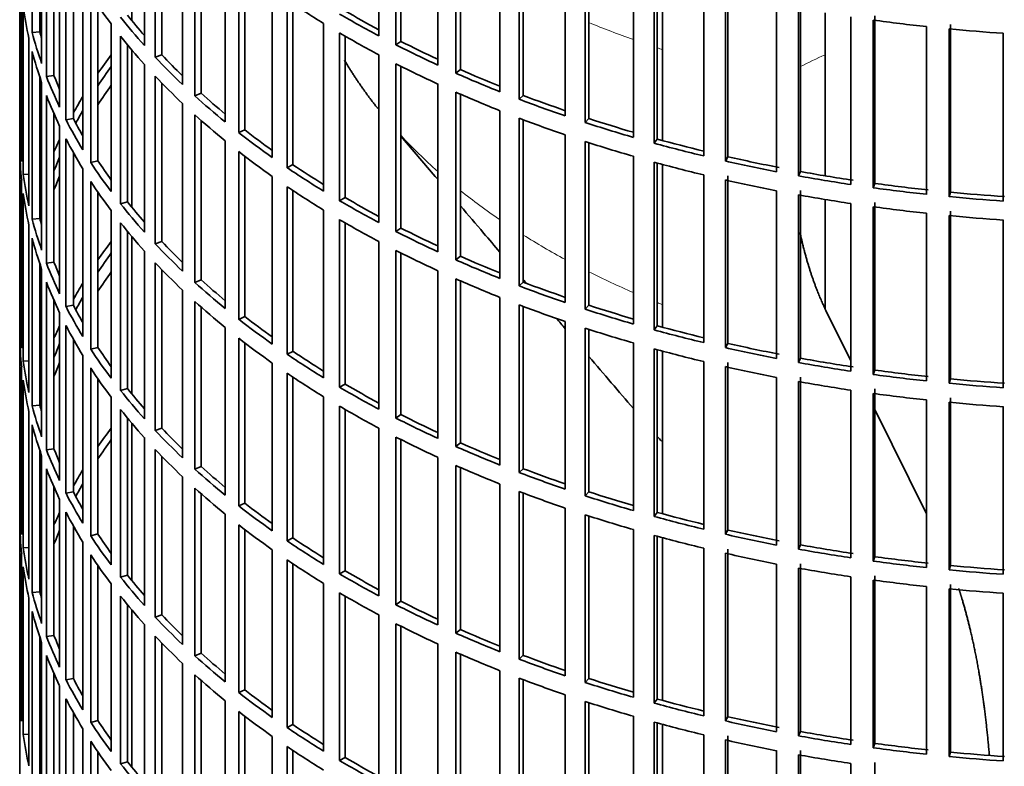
# Model space of a CAD drawing. Header units: millimetres. Extents: x 427 to 1319, y -2013 to 1724.
# Tile 3 of 30: x 1026 to 1153, y -1857 to -1760. Entities that reach past the tile are written whole.
import ezdxf

# ---------------------------------------------------------------- set-up
doc = ezdxf.new("R2010")
doc.units = ezdxf.units.MM
for name, color, linetype in [('VSI184-254_GIUNT', 7, 'Continuous'), ('VSI344-454_FILTR', 7, 'Continuous'), ('VSI344-454_SUPPO', 7, 'Continuous')]:
    doc.layers.add(name, color=color, linetype=linetype)

# ---------------------------------------------------------------- blocks, each defined once
blk = doc.blocks.new('SE4')
at = {"layer": 'VSI184-254_GIUNT', "color": 7, "linetype": 'Continuous', "lineweight": 35}
for p, q in [((1130.15, -1759.33), (1130.15, -1780.37)), ((1130.15, -1783.42), (1130.15, -1797.43))]:
    blk.add_line(p, q, dxfattribs=at)
at = {"layer": 'VSI344-454_FILTR', "color": 7, "linetype": 'Continuous', "lineweight": 35}
for p, q in [((1026.15, -1618.65), (1026.15, -1858.7)), ((1027.76, -1761.88), (1027.76, -1740.24)), ((1072.52, -1762.31), (1072.52, -1740.67)), ((1042.25, -1763.54), (1042.25, -1741.9)), ((1074.74, -1763.46), (1074.74, -1741.83)), ((1075.38, -1763.02), (1075.38, -1742.15)), ((1028.74, -1761.78), (1028.74, -1743.55)), ((1028.98, -1765.88), (1028.98, -1744.24)), ((1043.65, -1765.06), (1043.65, -1743.42)), ((1044.52, -1764.77), (1044.52, -1744.33)), ((1080.13, -1766.07), (1080.13, -1744.44)), ((1082.48, -1767.13), (1082.48, -1745.5)), ((1083.07, -1766.67), (1083.07, -1745.75)), ((1029.6, -1767.56), (1029.6, -1745.92)), ((1047.17, -1768.58), (1047.17, -1746.94)), ((1030.57, -1767.42), (1030.57, -1748.27)), ((1048.75, -1770.04), (1048.75, -1748.4)), ((1088.17, -1769.52), (1088.17, -1747.88)), ((1049.58, -1769.72), (1049.58, -1749.14)), ((1090.64, -1770.48), (1090.64, -1748.85)), ((1091.17, -1769.99), (1091.17, -1749.05)), ((1031.3, -1771.5), (1031.3, -1749.86)), ((1032.12, -1773.16), (1032.12, -1751.52)), ((1052.68, -1773.41), (1052.68, -1751.77)), ((1096.61, -1772.64), (1096.61, -1751)), ((1099.19, -1773.5), (1099.19, -1751.86)), ((1099.66, -1772.99), (1099.66, -1752.01)), ((1026.15, -1774.44), (1026.15, -1752.8)), ((1033.08, -1772.98), (1033.08, -1753.29)), ((1054.44, -1774.8), (1054.44, -1753.16)), ((1055.22, -1774.44), (1055.22, -1753.77)), ((1105.4, -1775.4), (1105.4, -1753.77)), ((1108.08, -1776.16), (1108.08, -1754.52)), ((1108.49, -1775.63), (1108.49, -1754.63)), ((1034.3, -1777.02), (1034.3, -1755.38)), ((1026.4, -1778.5), (1026.4, -1756.86)), ((1035.32, -1778.64), (1035.32, -1757)), ((1058.77, -1778), (1058.77, -1756.36)), ((1114.51, -1777.81), (1114.51, -1756.17)), ((1117.28, -1778.46), (1117.28, -1756.82)), ((1117.62, -1777.91), (1117.62, -1756.28)), ((1026.61, -1780.22), (1026.61, -1758.58)), ((1036.25, -1778.42), (1036.25, -1758.39)), ((1060.68, -1779.32), (1060.68, -1757.68)), ((1061.43, -1778.93), (1061.43, -1758.18)), ((1123.89, -1779.84), (1123.89, -1758.21)), ((1127, -1779.82), (1127, -1758.18)), ((1126.72, -1780.38), (1126.72, -1758.74)), ((1136.59, -1781.35), (1136.59, -1759.71)), ((1037.95, -1782.4), (1037.95, -1760.77)), ((1065.39, -1782.34), (1065.39, -1760.7)), ((1133.49, -1781.5), (1133.49, -1759.86)), ((1136.38, -1781.91), (1136.38, -1760.28)), ((1143.26, -1782.76), (1143.26, -1761.12)), ((1146.34, -1782.48), (1146.34, -1760.85)), ((1028.74, -1761.78), (1027.76, -1761.88)), ((1039.17, -1783.98), (1039.17, -1762.34)), ((1067.46, -1783.58), (1067.46, -1761.94)), ((1068.16, -1783.16), (1068.16, -1762.34)), ((1146.2, -1783.06), (1146.2, -1761.42)), ((1153.16, -1783.62), (1153.16, -1761.98)), ((1027.34, -1784.26), (1027.34, -1762.62)), ((1040.07, -1783.72), (1040.07, -1763.45)), ((1075.38, -1763.02), (1074.74, -1763.46)), ((1027.76, -1785.96), (1027.76, -1764.33)), ((1044.52, -1764.77), (1043.65, -1765.06)), ((1072.52, -1786.4), (1072.52, -1764.76)), ((1042.25, -1787.63), (1042.25, -1765.99)), ((1074.74, -1787.55), (1074.74, -1765.91)), ((1030.57, -1767.42), (1029.6, -1767.56)), ((1075.38, -1787.11), (1075.38, -1766.24)), ((1083.07, -1766.67), (1082.48, -1767.13)), ((1028.74, -1785.86), (1028.74, -1767.63)), ((1028.98, -1789.96), (1028.98, -1768.33)), ((1043.65, -1789.15), (1043.65, -1767.51)), ((1044.52, -1788.86), (1044.52, -1768.41)), ((1080.13, -1790.16), (1080.13, -1768.52)), ((1029.6, -1791.65), (1029.6, -1770.01)), ((1049.58, -1769.72), (1048.75, -1770.04)), ((1082.48, -1791.22), (1082.48, -1769.58)), ((1083.07, -1790.75), (1083.07, -1769.84)), ((1091.17, -1769.99), (1090.64, -1770.48)), ((1047.17, -1792.66), (1047.17, -1771.03)), ((1030.57, -1791.51), (1030.57, -1772.36)), ((1048.75, -1794.12), (1048.75, -1772.49)), ((1088.17, -1793.61), (1088.17, -1771.97)), ((1033.08, -1772.98), (1032.12, -1773.16)), ((1049.58, -1793.8), (1049.58, -1773.23)), ((1090.64, -1794.57), (1090.64, -1772.93)), ((1091.17, -1794.08), (1091.17, -1773.13)), ((1099.66, -1772.99), (1099.19, -1773.5)), ((1026.4, -1774.44), (1026.15, -1774.44)), ((1031.3, -1795.59), (1031.3, -1773.95)), ((1055.22, -1774.44), (1054.44, -1774.8)), ((1096.61, -1796.72), (1096.61, -1775.09)), ((1032.12, -1797.24), (1032.12, -1775.61)), ((1052.68, -1797.49), (1052.68, -1775.85)), ((1099.19, -1797.58), (1099.19, -1775.95)), ((1099.66, -1797.07), (1099.66, -1776.1)), ((1108.49, -1775.63), (1108.08, -1776.16)), ((1026.15, -1798.53), (1026.15, -1776.89)), ((1033.08, -1797.06), (1033.08, -1777.38)), ((1054.44, -1798.89), (1054.44, -1777.25)), ((1036.25, -1778.42), (1035.32, -1778.64)), ((1055.22, -1798.53), (1055.22, -1777.85)), ((1105.4, -1799.49), (1105.4, -1777.85)), ((1108.08, -1800.24), (1108.08, -1778.61)), ((1108.49, -1799.72), (1108.49, -1778.72)), ((1117.62, -1777.91), (1117.28, -1778.46)), ((1027.34, -1780.17), (1026.61, -1780.22)), ((1034.3, -1801.11), (1034.3, -1779.47)), ((1061.43, -1778.93), (1060.68, -1779.32)), ((1127, -1779.82), (1126.72, -1780.38)), ((1026.4, -1802.59), (1026.4, -1780.95)), ((1035.32, -1802.72), (1035.32, -1781.09)), ((1058.77, -1802.09), (1058.77, -1780.45)), ((1114.51, -1801.9), (1114.51, -1780.26)), ((1117.28, -1802.54), (1117.28, -1780.9)), ((1117.62, -1802), (1117.62, -1780.36)), ((1136.59, -1781.35), (1136.38, -1781.91)), ((1026.61, -1804.3), (1026.61, -1782.67)), ((1036.25, -1802.51), (1036.25, -1782.47)), ((1060.68, -1803.4), (1060.68, -1781.77)), ((1061.43, -1803.02), (1061.43, -1782.26)), ((1123.89, -1803.93), (1123.89, -1782.29)), ((1127, -1803.91), (1127, -1782.27)), ((1146.34, -1782.48), (1146.2, -1783.06)), ((1040.07, -1783.72), (1039.17, -1783.98)), ((1068.16, -1783.16), (1067.46, -1783.58)), ((1126.72, -1804.46), (1126.72, -1782.83)), ((1133.49, -1805.58), (1133.49, -1783.95)), ((1136.59, -1805.43), (1136.59, -1783.8)), ((1037.95, -1806.49), (1037.95, -1784.85)), ((1065.39, -1806.42), (1065.39, -1784.79)), ((1136.38, -1806), (1136.38, -1784.36)), ((1143.26, -1806.84), (1143.26, -1785.21)), ((1146.34, -1806.57), (1146.34, -1784.93)), ((1028.74, -1785.86), (1027.76, -1785.96)), ((1039.17, -1808.06), (1039.17, -1786.43)), ((1067.46, -1807.66), (1067.46, -1786.02)), ((1068.16, -1807.25), (1068.16, -1786.43)), ((1146.2, -1807.14), (1146.2, -1785.51)), ((1153.16, -1807.71), (1153.16, -1786.07)), ((1027.34, -1808.34), (1027.34, -1786.71)), ((1040.07, -1807.81), (1040.07, -1787.54)), ((1075.38, -1787.11), (1074.74, -1787.55)), ((1027.76, -1810.05), (1027.76, -1788.41)), ((1044.52, -1788.86), (1043.65, -1789.15)), ((1072.52, -1810.48), (1072.52, -1788.85)), ((1042.25, -1811.71), (1042.25, -1790.08)), ((1074.74, -1811.64), (1074.74, -1790)), ((1075.38, -1811.19), (1075.38, -1790.32)), ((1030.57, -1791.51), (1029.6, -1791.65)), ((1043.65, -1813.23), (1043.65, -1791.6)), ((1083.07, -1790.75), (1082.48, -1791.22)), ((1028.74, -1809.95), (1028.74, -1791.72)), ((1028.98, -1814.05), (1028.98, -1792.41)), ((1044.52, -1812.94), (1044.52, -1792.5)), ((1080.13, -1814.25), (1080.13, -1792.61)), ((1029.6, -1815.73), (1029.6, -1794.1)), ((1049.58, -1793.8), (1048.75, -1794.12)), ((1082.48, -1815.31), (1082.48, -1793.67)), ((1083.07, -1814.84), (1083.07, -1793.93)), ((1091.17, -1794.08), (1090.64, -1794.57)), ((1047.17, -1816.75), (1047.17, -1795.11)), ((1030.57, -1815.59), (1030.57, -1796.44)), ((1048.75, -1818.21), (1048.75, -1796.57)), ((1088.17, -1817.69), (1088.17, -1796.06)), ((1033.08, -1797.06), (1032.12, -1797.24)), ((1049.58, -1817.89), (1049.58, -1797.31)), ((1090.64, -1818.66), (1090.64, -1797.02)), ((1091.17, -1818.17), (1091.17, -1797.22)), ((1099.66, -1797.07), (1099.19, -1797.58)), ((1026.4, -1798.52), (1026.15, -1798.53)), ((1031.3, -1819.67), (1031.3, -1798.04)), ((1055.22, -1798.53), (1054.44, -1798.89)), ((1096.61, -1820.81), (1096.61, -1799.17)), ((1032.12, -1821.33), (1032.12, -1799.69)), ((1052.68, -1821.58), (1052.68, -1799.94)), ((1099.19, -1821.67), (1099.19, -1800.03)), ((1099.66, -1821.16), (1099.66, -1800.18)), ((1108.49, -1799.72), (1108.08, -1800.24)), ((1026.15, -1822.61), (1026.15, -1800.98)), ((1033.08, -1821.15), (1033.08, -1801.46)), ((1054.44, -1822.97), (1054.44, -1801.33)), ((1036.25, -1802.51), (1035.32, -1802.72)), ((1055.22, -1822.62), (1055.22, -1801.94)), ((1061.43, -1803.02), (1060.68, -1803.4)), ((1105.4, -1823.58), (1105.4, -1801.94)), ((1108.08, -1824.33), (1108.08, -1802.69)), ((1108.49, -1823.8), (1108.49, -1802.81)), ((1117.62, -1802), (1117.28, -1802.54)), ((1027.34, -1804.26), (1026.61, -1804.3)), ((1034.3, -1825.19), (1034.3, -1803.56)), ((1114.51, -1825.98), (1114.51, -1804.35)), ((1127, -1803.91), (1126.72, -1804.46)), ((1026.4, -1826.67), (1026.4, -1805.04)), ((1035.32, -1826.81), (1035.32, -1805.17)), ((1058.77, -1826.17), (1058.77, -1804.54)), ((1117.28, -1826.63), (1117.28, -1804.99)), ((1117.62, -1826.09), (1117.62, -1804.45)), ((1136.59, -1805.43), (1136.38, -1806)), ((1026.61, -1828.39), (1026.61, -1806.75)), ((1036.25, -1826.59), (1036.25, -1806.56)), ((1060.68, -1827.49), (1060.68, -1805.85)), ((1061.43, -1827.1), (1061.43, -1806.35)), ((1123.89, -1828.02), (1123.89, -1806.38)), ((1127, -1827.99), (1127, -1806.36)), ((1146.34, -1806.57), (1146.2, -1807.14)), ((1040.07, -1807.81), (1039.17, -1808.06)), ((1068.16, -1807.25), (1067.46, -1807.66)), ((1126.72, -1828.55), (1126.72, -1806.91)), ((1133.49, -1829.67), (1133.49, -1808.03)), ((1136.59, -1829.52), (1136.59, -1807.88)), ((1037.95, -1830.58), (1037.95, -1808.94)), ((1065.39, -1830.51), (1065.39, -1808.87)), ((1136.38, -1830.09), (1136.38, -1808.45)), ((1143.26, -1830.93), (1143.26, -1809.29)), ((1146.34, -1830.66), (1146.34, -1809.02)), ((1028.74, -1809.95), (1027.76, -1810.05)), ((1039.17, -1832.15), (1039.17, -1810.51)), ((1067.46, -1831.75), (1067.46, -1810.11)), ((1068.16, -1831.33), (1068.16, -1810.52)), ((1146.2, -1831.23), (1146.2, -1809.59)), ((1153.16, -1831.79), (1153.16, -1810.16)), ((1027.34, -1832.43), (1027.34, -1810.79)), ((1040.07, -1831.9), (1040.07, -1811.62)), ((1075.38, -1811.19), (1074.74, -1811.64)), ((1027.76, -1834.14), (1027.76, -1812.5)), ((1044.52, -1812.94), (1043.65, -1813.23)), ((1072.52, -1834.57), (1072.52, -1812.93)), ((1042.25, -1835.8), (1042.25, -1814.16)), ((1074.74, -1835.72), (1074.74, -1814.08)), ((1075.38, -1835.28), (1075.38, -1814.41)), ((1030.57, -1815.59), (1029.6, -1815.73)), ((1043.65, -1837.32), (1043.65, -1815.68)), ((1083.07, -1814.84), (1082.48, -1815.31)), ((1028.74, -1834.04), (1028.74, -1815.81)), ((1028.98, -1838.14), (1028.98, -1816.5)), ((1044.52, -1837.03), (1044.52, -1816.59)), ((1080.13, -1838.33), (1080.13, -1816.7)), ((1029.6, -1839.82), (1029.6, -1818.18)), ((1049.58, -1817.89), (1048.75, -1818.21)), ((1082.48, -1839.39), (1082.48, -1817.76)), ((1083.07, -1838.93), (1083.07, -1818.01)), ((1091.17, -1818.17), (1090.64, -1818.66)), ((1047.17, -1840.84), (1047.17, -1819.2)), ((1030.57, -1839.68), (1030.57, -1820.53)), ((1048.75, -1842.3), (1048.75, -1820.66)), ((1088.17, -1841.78), (1088.17, -1820.14)), ((1031.3, -1843.76), (1031.3, -1822.12)), ((1033.08, -1821.15), (1032.12, -1821.33)), ((1049.58, -1841.98), (1049.58, -1821.4)), ((1090.64, -1842.74), (1090.64, -1821.11)), ((1091.17, -1842.25), (1091.17, -1821.31)), ((1099.66, -1821.16), (1099.19, -1821.67)), ((1026.4, -1822.61), (1026.15, -1822.61)), ((1055.22, -1822.62), (1054.44, -1822.97)), ((1096.61, -1844.9), (1096.61, -1823.26)), ((1032.12, -1845.42), (1032.12, -1823.78)), ((1052.68, -1845.67), (1052.68, -1824.03)), ((1099.19, -1845.76), (1099.19, -1824.12)), ((1099.66, -1845.25), (1099.66, -1824.27)), ((1108.49, -1823.8), (1108.08, -1824.33)), ((1026.15, -1846.7), (1026.15, -1825.06)), ((1033.08, -1845.24), (1033.08, -1825.55)), ((1054.44, -1847.06), (1054.44, -1825.42)), ((1036.25, -1826.59), (1035.32, -1826.81)), ((1055.22, -1846.7), (1055.22, -1826.03)), ((1061.43, -1827.1), (1060.68, -1827.49)), ((1105.4, -1847.66), (1105.4, -1826.03)), ((1108.08, -1848.42), (1108.08, -1826.78)), ((1108.49, -1847.89), (1108.49, -1826.89)), ((1117.62, -1826.09), (1117.28, -1826.63)), ((1027.34, -1828.35), (1026.61, -1828.39)), ((1034.3, -1849.28), (1034.3, -1827.64)), ((1114.51, -1850.07), (1114.51, -1828.43)), ((1127, -1827.99), (1126.72, -1828.55)), ((1026.4, -1850.76), (1026.4, -1829.12)), ((1035.32, -1850.9), (1035.32, -1829.26)), ((1058.77, -1850.26), (1058.77, -1828.62)), ((1117.28, -1850.72), (1117.28, -1829.08)), ((1117.62, -1850.17), (1117.62, -1828.54)), ((1136.59, -1829.52), (1136.38, -1830.09)), ((1026.61, -1852.48), (1026.61, -1830.84)), ((1036.25, -1850.68), (1036.25, -1830.65)), ((1060.68, -1851.58), (1060.68, -1829.94)), ((1061.43, -1851.19), (1061.43, -1830.44)), ((1123.89, -1852.1), (1123.89, -1830.47)), ((1126.72, -1852.64), (1126.72, -1831)), ((1127, -1852.08), (1127, -1830.44)), ((1146.34, -1830.66), (1146.2, -1831.23)), ((1040.07, -1831.9), (1039.17, -1832.15)), ((1068.16, -1831.33), (1067.46, -1831.75)), ((1133.49, -1853.76), (1133.49, -1832.12)), ((1136.59, -1853.61), (1136.59, -1831.97)), ((1037.95, -1854.66), (1037.95, -1833.03)), ((1065.39, -1854.6), (1065.39, -1832.96)), ((1136.38, -1854.17), (1136.38, -1832.54)), ((1143.26, -1855.02), (1143.26, -1833.38)), ((1146.34, -1854.74), (1146.34, -1833.11)), ((1028.74, -1834.04), (1027.76, -1834.14)), ((1039.17, -1856.24), (1039.17, -1834.6)), ((1067.46, -1855.84), (1067.46, -1834.2)), ((1068.16, -1855.42), (1068.16, -1834.6)), ((1146.2, -1855.32), (1146.2, -1833.68)), ((1153.16, -1855.88), (1153.16, -1834.24)), ((1027.34, -1856.52), (1027.34, -1834.88)), ((1040.07, -1855.98), (1040.07, -1835.71)), ((1075.38, -1835.28), (1074.74, -1835.72)), ((1027.76, -1858.22), (1027.76, -1836.59)), ((1044.52, -1837.03), (1043.65, -1837.32)), ((1072.52, -1858.66), (1072.52, -1837.02)), ((1042.25, -1859.89), (1042.25, -1838.25)), ((1074.74, -1859.81), (1074.74, -1838.17)), ((1075.38, -1859.37), (1075.38, -1838.5)), ((1028.74, -1858.12), (1028.74, -1839.89)), ((1030.57, -1839.68), (1029.6, -1839.82)), ((1043.65, -1861.41), (1043.65, -1839.77)), ((1083.07, -1838.93), (1082.48, -1839.39)), ((1028.98, -1862.22), (1028.98, -1840.59)), ((1044.52, -1861.12), (1044.52, -1840.67)), ((1080.13, -1862.42), (1080.13, -1840.78)), ((1029.6, -1863.91), (1029.6, -1842.27)), ((1049.58, -1841.98), (1048.75, -1842.3)), ((1082.48, -1863.48), (1082.48, -1841.84)), ((1083.07, -1863.01), (1083.07, -1842.1)), ((1091.17, -1842.25), (1090.64, -1842.74)), ((1047.17, -1864.92), (1047.17, -1843.29)), ((1030.57, -1863.77), (1030.57, -1844.62)), ((1048.75, -1866.38), (1048.75, -1844.75)), ((1088.17, -1865.87), (1088.17, -1844.23)), ((1031.3, -1867.85), (1031.3, -1846.21)), ((1033.08, -1845.24), (1032.12, -1845.42)), ((1049.58, -1866.06), (1049.58, -1845.49)), ((1090.64, -1866.83), (1090.64, -1845.19)), ((1091.17, -1866.34), (1091.17, -1845.39)), ((1099.66, -1845.25), (1099.19, -1845.76)), ((1026.4, -1846.7), (1026.15, -1846.7)), ((1055.22, -1846.7), (1054.44, -1847.06)), ((1096.61, -1868.98), (1096.61, -1847.35)), ((1032.12, -1869.5), (1032.12, -1847.87)), ((1052.68, -1869.75), (1052.68, -1848.11)), ((1099.19, -1869.84), (1099.19, -1848.21)), ((1099.66, -1869.33), (1099.66, -1848.36)), ((1108.49, -1847.89), (1108.08, -1848.42)), ((1033.08, -1869.32), (1033.08, -1849.64)), ((1054.44, -1871.15), (1054.44, -1849.51)), ((1055.22, -1870.79), (1055.22, -1850.11)), ((1105.4, -1871.75), (1105.4, -1850.11)), ((1036.25, -1850.68), (1035.32, -1850.9)), ((1061.43, -1851.19), (1060.68, -1851.58)), ((1108.08, -1872.5), (1108.08, -1850.87)), ((1108.49, -1871.98), (1108.49, -1850.98)), ((1117.62, -1850.17), (1117.28, -1850.72)), ((1027.34, -1852.43), (1026.61, -1852.48)), ((1034.3, -1873.37), (1034.3, -1851.73)), ((1114.51, -1874.16), (1114.51, -1852.52)), ((1117.62, -1874.26), (1117.62, -1852.62)), ((1127, -1852.08), (1126.72, -1852.64)), ((1035.32, -1874.98), (1035.32, -1853.35)), ((1058.77, -1874.35), (1058.77, -1852.71)), ((1117.28, -1874.8), (1117.28, -1853.16)), ((1136.59, -1853.61), (1136.38, -1854.17)), ((1036.25, -1874.77), (1036.25, -1854.73)), ((1060.68, -1875.66), (1060.68, -1854.03)), ((1061.43, -1875.28), (1061.43, -1854.52)), ((1123.89, -1876.19), (1123.89, -1854.55)), ((1126.72, -1876.72), (1126.72, -1855.09)), ((1127, -1876.17), (1127, -1854.53)), ((1146.34, -1854.74), (1146.2, -1855.32)), ((1040.07, -1855.98), (1039.17, -1856.24)), ((1068.16, -1855.42), (1067.46, -1855.84)), ((1133.49, -1877.84), (1133.49, -1856.21)), ((1136.59, -1877.69), (1136.59, -1856.06))]:
    blk.add_line(p, q, dxfattribs=at)
for centre, major_axis, start_param, end_param in [((1169.65, -1727.86), (-143.5, 0), 0.359458, 0.408487), ((1169.65, -1751.94), (-143.5, 0), 0.080205, 0.129234), ((1169.65, -1703.77), (-143.5, 0), 0.708524, 0.757553), ((1169.65, -1725.41), (-142.5, 0), 0.429099, 0.464583), ((1169.65, -1701.32), (-143.5, 0), 0.778337, 0.827366), ((1169.65, -1701.32), (-142.5, 0), 0.778165, 0.820895), ((1169.65, -1773.58), (-142.5, 0), -0.160582, -0.149846), ((1169.65, -1725.41), (-143.5, 0), 0.429271, 0.4783), ((1169.65, -1679.68), (-143.5, 0), 1.336842, 1.385871), ((1169.65, -1749.49), (-143.5, 0), 0.150018, 0.199048), ((1169.65, -1749.49), (-142.5, 0), 0.149846, 0.160582), ((1169.65, -1727.86), (-143.5, 0), 0.429271, 0.4783), ((1169.65, -1703.77), (-143.5, 0), 0.778337, 0.827366), ((1169.65, -1679.68), (-143.5, 0), 1.406655, 1.455685), ((1169.65, -1701.32), (-143.5, 0), 0.84815, 0.897179), ((1169.65, -1701.32), (-142.5, 0), 0.847978, 0.891566), ((1169.65, -1751.94), (-143.5, 0), 0.150018, 0.199048), ((1169.65, -1797.67), (-143.5, 0), -0.408487, -0.377404), ((1169.65, -1725.41), (-142.5, 0), 0.498912, 0.536508), ((1169.65, -1725.41), (-143.5, 0), 0.499084, 0.548113), ((1169.65, -1703.77), (-143.5, 0), 0.84815, 0.897179), ((1169.65, -1749.49), (-142.5, 0), 0.219659, 0.242088), ((1169.65, -1797.67), (-142.5, 0), -0.391958, -0.359286), ((1169.65, -1701.32), (-143.5, 0), 0.917963, 0.966992), ((1169.65, -1701.32), (-142.5, 0), 0.917791, 0.962144), ((1169.65, -1749.49), (-143.5, 0), 0.219831, 0.268861), ((1169.65, -1800.12), (-142.5, 0), -0.391958, -0.359286), ((1169.65, -1727.86), (-143.5, 0), 0.499084, 0.548113), ((1169.65, -1751.94), (-143.5, 0), 0.219831, 0.268861), ((1169.65, -1725.41), (-142.5, 0), 0.568725, 0.607984), ((1169.65, -1703.77), (-143.5, 0), 0.917963, 0.966992), ((1169.65, -1701.32), (-142.5, 0), 0.987604, 1.032651), ((1169.65, -1797.67), (-143.5, 0), -0.338674, -0.312019), ((1169.65, -1725.41), (-143.5, 0), 0.568897, 0.617927), ((1169.65, -1701.32), (-143.5, 0), 0.987776, 1.036806), ((1169.65, -1797.67), (-142.5, 0), -0.318152, -0.297119), ((1169.65, -1727.86), (-143.5, 0), 0.568897, 0.617927), ((1169.65, -1749.49), (-143.5, 0), 0.289645, 0.338674), ((1169.65, -1749.49), (-142.5, 0), 0.289473, 0.318152), ((1169.65, -1703.77), (-143.5, 0), 0.987776, 1.036806), ((1169.65, -1701.32), (-143.5, 0), 1.057589, 1.106619), ((1169.65, -1701.32), (-142.5, 0), 1.057417, 1.103102), ((1169.65, -1773.58), (-143.5, 0), 0.010392, 0.059421), ((1169.65, -1725.41), (-143.5, 0), 0.63871, 0.68774), ((1169.65, -1725.41), (-142.5, 0), 0.638538, 0.679153), ((1169.65, -1797.67), (-143.5, 0), -0.268861, -0.248955), ((1169.65, -1751.94), (-143.5, 0), 0.289645, 0.338674), ((1169.65, -1703.77), (-143.5, 0), 1.057589, 1.106619), ((1169.65, -1701.32), (-143.5, 0), 1.127403, 1.176432), ((1169.65, -1701.32), (-142.5, 0), 1.127231, 1.17351), ((1169.65, -1776.03), (-143.5, 0), 0.010392, 0.059421), ((1169.65, -1727.86), (-143.5, 0), 0.63871, 0.68774), ((1169.65, -1797.67), (-142.5, 0), -0.242088, -0.219659), ((1169.65, -1749.49), (-143.5, 0), 0.359458, 0.408487), ((1169.65, -1749.49), (-142.5, 0), 0.359286, 0.391958), ((1169.65, -1703.77), (-143.5, 0), 1.127403, 1.176432), ((1169.65, -1701.32), (-143.5, 0), 1.197216, 1.246245), ((1169.65, -1701.32), (-142.5, 0), 1.197044, 1.246417), ((1169.65, -1725.41), (-143.5, 0), 0.708524, 0.757553), ((1169.65, -1725.41), (-142.5, 0), 0.708352, 0.750104), ((1169.65, -1701.32), (-142.5, 0), 1.266857, 1.31623), ((1169.65, -1773.58), (-143.5, 0), 0.080205, 0.129234), ((1169.65, -1797.67), (-143.5, 0), -0.199048, -0.190533), ((1169.65, -1800.12), (-142.5, 0), -0.242088, -0.219659), ((1169.65, -1751.94), (-143.5, 0), 0.359458, 0.408487), ((1169.65, -1703.77), (-143.5, 0), 1.197216, 1.246245), ((1169.65, -1701.32), (-143.5, 0), 1.267029, 1.316058), ((1169.65, -1701.32), (-142.5, 0), 1.33667, 1.386044), ((1169.65, -1776.03), (-143.5, 0), 0.080205, 0.129234), ((1169.65, -1727.86), (-143.5, 0), 0.708524, 0.757553), ((1169.65, -1701.32), (-143.5, 0), 1.336842, 1.385871), ((1169.65, -1701.32), (-142.5, 0), 1.406483, 1.455857), ((1169.65, -1749.49), (-143.5, 0), 0.429271, 0.4783), ((1169.65, -1749.49), (-142.5, 0), 0.429099, 0.464583), ((1169.65, -1725.41), (-143.5, 0), 0.778337, 0.827366), ((1169.65, -1725.41), (-142.5, 0), 0.778165, 0.820895), ((1169.65, -1703.77), (-143.5, 0), 1.267029, 1.316058), ((1169.65, -1701.32), (-143.5, 0), 1.406655, 1.455685), ((1169.65, -1797.67), (-142.5, 0), -0.160582, -0.149846), ((1169.65, -1703.77), (-143.5, 0), 1.336842, 1.385871), ((1169.65, -1773.58), (-143.5, 0), 0.150018, 0.199048), ((1169.65, -1773.58), (-142.5, 0), 0.149846, 0.160582), ((1169.65, -1751.94), (-143.5, 0), 0.429271, 0.4783), ((1169.65, -1727.86), (-143.5, 0), 0.778337, 0.827366), ((1169.65, -1703.77), (-143.5, 0), 1.406655, 1.455685), ((1169.65, -1725.41), (-143.5, 0), 0.84815, 0.897179), ((1169.65, -1725.41), (-142.5, 0), 0.847978, 0.891566), ((1169.65, -1776.03), (-143.5, 0), 0.150018, 0.199048), ((1169.65, -1821.75), (-143.5, 0), -0.408487, -0.377404), ((1169.65, -1749.49), (-142.5, 0), 0.498912, 0.536508), ((1169.65, -1821.75), (-142.5, 0), -0.391958, -0.359286), ((1169.65, -1749.49), (-143.5, 0), 0.499084, 0.548113), ((1169.65, -1727.86), (-143.5, 0), 0.84815, 0.897179), ((1169.65, -1773.58), (-142.5, 0), 0.219659, 0.242088), ((1169.65, -1751.94), (-143.5, 0), 0.499084, 0.548113), ((1169.65, -1725.41), (-143.5, 0), 0.917963, 0.966992), ((1169.65, -1725.41), (-142.5, 0), 0.917791, 0.962144), ((1169.65, -1773.58), (-143.5, 0), 0.219831, 0.268861), ((1169.65, -1824.2), (-142.5, 0), -0.391958, -0.359286), ((1169.65, -1776.03), (-143.5, 0), 0.219831, 0.268861), ((1169.65, -1749.49), (-143.5, 0), 0.568897, 0.617927), ((1169.65, -1749.49), (-142.5, 0), 0.568725, 0.607984), ((1169.65, -1727.86), (-143.5, 0), 0.917963, 0.966992), ((1169.65, -1725.41), (-142.5, 0), 0.987604, 1.032651), ((1169.65, -1821.75), (-143.5, 0), -0.338674, -0.312019), ((1169.65, -1725.41), (-143.5, 0), 0.987776, 1.036806), ((1169.65, -1821.75), (-142.5, 0), -0.318152, -0.297119), ((1169.65, -1751.94), (-143.5, 0), 0.568897, 0.617927), ((1169.65, -1773.58), (-143.5, 0), 0.289645, 0.338674), ((1169.65, -1773.58), (-142.5, 0), 0.289473, 0.318152), ((1169.65, -1727.86), (-143.5, 0), 0.987776, 1.036806), ((1169.65, -1725.41), (-143.5, 0), 1.057589, 1.106619), ((1169.65, -1725.41), (-142.5, 0), 1.057417, 1.103102), ((1169.65, -1797.67), (-143.5, 0), 0.010392, 0.059421), ((1169.65, -1749.49), (-143.5, 0), 0.63871, 0.68774), ((1169.65, -1749.49), (-142.5, 0), 0.638538, 0.679153), ((1169.65, -1821.75), (-143.5, 0), -0.268861, -0.248955), ((1169.65, -1776.03), (-143.5, 0), 0.289645, 0.338674), ((1169.65, -1727.86), (-143.5, 0), 1.057589, 1.106619), ((1169.65, -1725.41), (-143.5, 0), 1.127403, 1.176432), ((1169.65, -1725.41), (-142.5, 0), 1.127231, 1.17351), ((1169.65, -1800.12), (-143.5, 0), 0.010392, 0.059421), ((1169.65, -1751.94), (-143.5, 0), 0.63871, 0.68774), ((1169.65, -1821.75), (-142.5, 0), -0.242088, -0.219659), ((1169.65, -1773.58), (-143.5, 0), 0.359458, 0.408487), ((1169.65, -1773.58), (-142.5, 0), 0.359286, 0.391958), ((1169.65, -1749.49), (-142.5, 0), 0.708352, 0.750104), ((1169.65, -1727.86), (-143.5, 0), 1.127403, 1.176432), ((1169.65, -1725.41), (-143.5, 0), 1.197216, 1.246245), ((1169.65, -1725.41), (-142.5, 0), 1.197044, 1.246417), ((1169.65, -1797.67), (-143.5, 0), 0.080205, 0.129234), ((1169.65, -1749.49), (-143.5, 0), 0.708524, 0.757553), ((1169.65, -1725.41), (-142.5, 0), 1.266857, 1.31623), ((1169.65, -1821.75), (-143.5, 0), -0.199048, -0.190533), ((1169.65, -1824.2), (-142.5, 0), -0.242088, -0.219659), ((1169.65, -1776.03), (-143.5, 0), 0.359458, 0.408487), ((1169.65, -1727.86), (-143.5, 0), 1.197216, 1.246245), ((1169.65, -1725.41), (-143.5, 0), 1.267029, 1.316058), ((1169.65, -1725.41), (-142.5, 0), 1.33667, 1.386044), ((1169.65, -1800.12), (-143.5, 0), 0.080205, 0.129234), ((1169.65, -1751.94), (-143.5, 0), 0.708524, 0.757553), ((1169.65, -1725.41), (-143.5, 0), 1.336842, 1.385871), ((1169.65, -1725.41), (-142.5, 0), 1.406483, 1.455857), ((1169.65, -1773.58), (-143.5, 0), 0.429271, 0.4783), ((1169.65, -1773.58), (-142.5, 0), 0.429099, 0.464583), ((1169.65, -1749.49), (-143.5, 0), 0.778337, 0.827366), ((1169.65, -1749.49), (-142.5, 0), 0.778165, 0.820895), ((1169.65, -1727.86), (-143.5, 0), 1.267029, 1.316058), ((1169.65, -1725.41), (-143.5, 0), 1.406655, 1.455685), ((1169.65, -1821.75), (-142.5, 0), -0.160582, -0.149846), ((1169.65, -1727.86), (-143.5, 0), 1.336842, 1.385871), ((1169.65, -1797.67), (-143.5, 0), 0.150018, 0.199048), ((1169.65, -1797.67), (-142.5, 0), 0.149846, 0.160582), ((1169.65, -1776.03), (-143.5, 0), 0.429271, 0.4783), ((1169.65, -1751.94), (-143.5, 0), 0.778337, 0.827366), ((1169.65, -1727.86), (-143.5, 0), 1.406655, 1.455685), ((1169.65, -1749.49), (-143.5, 0), 0.84815, 0.897179), ((1169.65, -1749.49), (-142.5, 0), 0.847978, 0.891566), ((1169.65, -1800.12), (-143.5, 0), 0.150018, 0.199048), ((1169.65, -1845.84), (-143.5, 0), -0.408487, -0.377404), ((1169.65, -1773.58), (-143.5, 0), 0.499084, 0.548113), ((1169.65, -1773.58), (-142.5, 0), 0.498912, 0.536508), ((1169.65, -1845.84), (-142.5, 0), -0.391958, -0.359286), ((1169.65, -1751.94), (-143.5, 0), 0.84815, 0.897179), ((1169.65, -1797.67), (-143.5, 0), 0.219831, 0.268861), ((1169.65, -1797.67), (-142.5, 0), 0.219659, 0.242088), ((1169.65, -1776.03), (-143.5, 0), 0.499084, 0.548113), ((1169.65, -1749.49), (-143.5, 0), 0.917963, 0.966992), ((1169.65, -1749.49), (-142.5, 0), 0.917791, 0.962144), ((1169.65, -1800.12), (-143.5, 0), 0.219831, 0.268861), ((1169.65, -1845.84), (-143.5, 0), -0.338674, -0.312019), ((1169.65, -1773.58), (-143.5, 0), 0.568897, 0.617927), ((1169.65, -1773.58), (-142.5, 0), 0.568725, 0.607984), ((1169.65, -1751.94), (-143.5, 0), 0.917963, 0.966992), ((1169.65, -1749.49), (-142.5, 0), 0.987604, 1.032651), ((1169.65, -1749.49), (-143.5, 0), 0.987776, 1.036806), ((1169.65, -1845.84), (-142.5, 0), -0.318152, -0.297119), ((1169.65, -1776.03), (-143.5, 0), 0.568897, 0.617927), ((1169.65, -1797.67), (-143.5, 0), 0.289645, 0.338674), ((1169.65, -1797.67), (-142.5, 0), 0.289473, 0.318152), ((1169.65, -1751.94), (-143.5, 0), 0.987776, 1.036806), ((1169.65, -1749.49), (-143.5, 0), 1.057589, 1.106619), ((1169.65, -1749.49), (-142.5, 0), 1.057417, 1.103102), ((1169.65, -1821.75), (-143.5, 0), 0.010392, 0.059421), ((1169.65, -1773.58), (-143.5, 0), 0.63871, 0.68774), ((1169.65, -1773.58), (-142.5, 0), 0.638538, 0.679153), ((1169.65, -1845.84), (-143.5, 0), -0.268861, -0.248955), ((1169.65, -1800.12), (-143.5, 0), 0.289645, 0.338674), ((1169.65, -1751.94), (-143.5, 0), 1.057589, 1.106619), ((1169.65, -1749.49), (-143.5, 0), 1.127403, 1.176432), ((1169.65, -1749.49), (-142.5, 0), 1.127231, 1.17351), ((1169.65, -1824.2), (-143.5, 0), 0.010392, 0.059421), ((1169.65, -1776.03), (-143.5, 0), 0.63871, 0.68774), ((1169.65, -1845.84), (-142.5, 0), -0.242088, -0.219659), ((1169.65, -1797.67), (-143.5, 0), 0.359458, 0.408487), ((1169.65, -1797.67), (-142.5, 0), 0.359286, 0.391958), ((1169.65, -1773.58), (-142.5, 0), 0.708352, 0.750104), ((1169.65, -1751.94), (-143.5, 0), 1.127403, 1.176432), ((1169.65, -1749.49), (-143.5, 0), 1.197216, 1.246245), ((1169.65, -1749.49), (-142.5, 0), 1.197044, 1.246417), ((1169.65, -1821.75), (-143.5, 0), 0.080205, 0.129234), ((1169.65, -1773.58), (-143.5, 0), 0.708524, 0.757553), ((1169.65, -1749.49), (-142.5, 0), 1.266857, 1.31623), ((1169.65, -1845.84), (-143.5, 0), -0.199048, -0.190533), ((1169.65, -1800.12), (-143.5, 0), 0.359458, 0.408487), ((1169.65, -1751.94), (-143.5, 0), 1.197216, 1.246245), ((1169.65, -1749.49), (-143.5, 0), 1.267029, 1.316058), ((1169.65, -1749.49), (-142.5, 0), 1.33667, 1.386044), ((1169.65, -1824.2), (-143.5, 0), 0.080205, 0.129234), ((1169.65, -1776.03), (-143.5, 0), 0.708524, 0.757553), ((1169.65, -1751.94), (-143.5, 0), 1.267029, 1.316058), ((1169.65, -1749.49), (-143.5, 0), 1.336842, 1.385871), ((1169.65, -1749.49), (-142.5, 0), 1.406483, 1.455857), ((1169.65, -1797.67), (-143.5, 0), 0.429271, 0.4783), ((1169.65, -1797.67), (-142.5, 0), 0.429099, 0.464583), ((1169.65, -1773.58), (-143.5, 0), 0.778337, 0.827366), ((1169.65, -1773.58), (-142.5, 0), 0.778165, 0.820895), ((1169.65, -1749.49), (-143.5, 0), 1.406655, 1.455685), ((1169.65, -1845.84), (-142.5, 0), -0.160582, -0.149846), ((1169.65, -1751.94), (-143.5, 0), 1.336842, 1.385871), ((1169.65, -1821.75), (-143.5, 0), 0.150018, 0.199048), ((1169.65, -1821.75), (-142.5, 0), 0.149846, 0.160582), ((1169.65, -1800.12), (-143.5, 0), 0.429271, 0.4783), ((1169.65, -1776.03), (-143.5, 0), 0.778337, 0.827366), ((1169.65, -1751.94), (-143.5, 0), 1.406655, 1.455685), ((1169.65, -1773.58), (-143.5, 0), 0.84815, 0.897179), ((1169.65, -1773.58), (-142.5, 0), 0.847978, 0.891566), ((1169.65, -1824.2), (-143.5, 0), 0.150018, 0.199048), ((1169.65, -1797.67), (-143.5, 0), 0.499084, 0.548113), ((1169.65, -1797.67), (-142.5, 0), 0.498912, 0.536508), ((1169.65, -1776.03), (-143.5, 0), 0.84815, 0.897179), ((1169.65, -1821.75), (-143.5, 0), 0.219831, 0.268861), ((1169.65, -1821.75), (-142.5, 0), 0.219659, 0.242088), ((1169.65, -1800.12), (-143.5, 0), 0.499084, 0.548113), ((1169.65, -1773.58), (-143.5, 0), 0.917963, 0.966992), ((1169.65, -1773.58), (-142.5, 0), 0.917791, 0.962144), ((1169.65, -1824.2), (-143.5, 0), 0.219831, 0.268861), ((1169.65, -1797.67), (-143.5, 0), 0.568897, 0.617927), ((1169.65, -1797.67), (-142.5, 0), 0.568725, 0.607984), ((1169.65, -1776.03), (-143.5, 0), 0.917963, 0.966992), ((1169.65, -1773.58), (-142.5, 0), 0.987604, 1.032651), ((1169.65, -1773.58), (-143.5, 0), 0.987776, 1.036806), ((1169.65, -1800.12), (-143.5, 0), 0.568897, 0.617927), ((1169.65, -1821.75), (-143.5, 0), 0.289645, 0.338674), ((1169.65, -1821.75), (-142.5, 0), 0.289473, 0.318152), ((1169.65, -1776.03), (-143.5, 0), 0.987776, 1.036806), ((1169.65, -1773.58), (-143.5, 0), 1.057589, 1.106619), ((1169.65, -1773.58), (-142.5, 0), 1.057417, 1.103102), ((1169.65, -1845.84), (-143.5, 0), 0.010392, 0.059421), ((1169.65, -1797.67), (-143.5, 0), 0.63871, 0.68774), ((1169.65, -1797.67), (-142.5, 0), 0.638538, 0.679153), ((1169.65, -1824.2), (-143.5, 0), 0.289645, 0.338674), ((1169.65, -1776.03), (-143.5, 0), 1.057589, 1.106619), ((1169.65, -1773.58), (-143.5, 0), 1.127403, 1.176432), ((1169.65, -1773.58), (-142.5, 0), 1.127231, 1.17351), ((1169.65, -1800.12), (-143.5, 0), 0.63871, 0.68774), ((1169.65, -1821.75), (-143.5, 0), 0.359458, 0.408487), ((1169.65, -1821.75), (-142.5, 0), 0.359286, 0.391958), ((1169.65, -1797.67), (-142.5, 0), 0.708352, 0.750104), ((1169.65, -1776.03), (-143.5, 0), 1.127403, 1.176432), ((1169.65, -1773.58), (-143.5, 0), 1.197216, 1.246245), ((1169.65, -1773.58), (-142.5, 0), 1.197044, 1.246417), ((1169.65, -1845.84), (-143.5, 0), 0.080205, 0.129234), ((1169.65, -1797.67), (-143.5, 0), 0.708524, 0.757553), ((1169.65, -1773.58), (-143.5, 0), 1.267029, 1.316058), ((1169.65, -1773.58), (-142.5, 0), 1.266857, 1.31623), ((1169.65, -1824.2), (-143.5, 0), 0.359458, 0.408487), ((1169.65, -1776.03), (-143.5, 0), 1.197216, 1.246245), ((1169.65, -1773.58), (-142.5, 0), 1.33667, 1.386044), ((1169.65, -1800.12), (-143.5, 0), 0.708524, 0.757553), ((1169.65, -1776.03), (-143.5, 0), 1.267029, 1.316058), ((1169.65, -1773.58), (-143.5, 0), 1.336842, 1.385871), ((1169.65, -1773.58), (-142.5, 0), 1.406483, 1.455857), ((1169.65, -1821.75), (-143.5, 0), 0.429271, 0.4783), ((1169.65, -1821.75), (-142.5, 0), 0.429099, 0.464583), ((1169.65, -1797.67), (-143.5, 0), 0.778337, 0.827366), ((1169.65, -1797.67), (-142.5, 0), 0.778165, 0.820895), ((1169.65, -1773.58), (-143.5, 0), 1.406655, 1.455685)]:
    blk.add_ellipse(centre, major_axis=major_axis, ratio=0.57735, start_param=start_param, end_param=end_param, dxfattribs=at)
at = {"layer": 'VSI344-454_SUPPO', "color": 7, "linetype": 'Continuous', "lineweight": 35}
for p, q in [((1040.62, -1760.33), (1040.62, -1740.03)), ((1109.17, -1775.81), (1109.17, -1754.81)), ((1040.62, -1784.41), (1040.62, -1764.11)), ((1075.38, -1775.24), (1079.82, -1780.44)), ((1109.17, -1799.9), (1109.17, -1778.9)), ((1040.62, -1808.5), (1040.62, -1788.2)), ((1133.49, -1804.25), (1130.26, -1797.73)), ((1109.17, -1823.99), (1109.17, -1802.99)), ((1143.26, -1824), (1136.59, -1810.52)), ((1040.62, -1832.59), (1040.62, -1812.29)), ((1109.17, -1848.07), (1109.17, -1827.07)), ((1040.62, -1856.67), (1040.62, -1836.37)), ((1109.17, -1872.16), (1109.17, -1851.16))]:
    blk.add_line(p, q, dxfattribs=at)
at = {"layer": 'VSI344-454_SUPPO', "color": 4, "linetype": 'Continuous', "lineweight": 9}
for centre, major_axis, start_param, end_param in [((1169.65, -1702.91), (-122, 0), 0.959843, 1.01622), ((1169.65, -1702.91), (-122, 0), 1.045723, 1.052104), ((1169.65, -1793.47), (-63.54, 0), -0.899918, -0.834953), ((1169.65, -1746.18), (-106.8, 0), 0.489473, 0.576926), ((1169.65, -1746.18), (-106.8, 0), 0.625563, 0.703086), ((1169.65, -1746.18), (-106.8, 0), 0.745517, 0.817782), ((1169.65, -1746.18), (-106.8, 0), 0.856268, 0.925418), ((1169.65, -1746.18), (-106.8, 0), 0.961131, 0.968818)]:
    blk.add_ellipse(centre, major_axis=major_axis, ratio=0.57735, start_param=start_param, end_param=end_param, dxfattribs=at)
at = {"layer": 'VSI344-454_SUPPO', "color": 7, "linetype": 'Continuous', "lineweight": 35}
blk.add_ellipse((1169.65, -1846.45), major_axis=(142.5, 0), ratio=0.57735, start_param=-3.302175, end_param=-3.292267, dxfattribs=at)
for points, degree in [([(1072.41, -1771.7), (1070.04, -1768.73), (1068.09, -1765.46)], 2), ([(1080.13, -1780.81), (1080.02, -1780.69), (1079.92, -1780.57), (1079.82, -1780.44)], 3), ([(1091.58, -1794.23), (1091.45, -1794.07), (1091.31, -1793.91), (1091.17, -1793.75)], 3), ([(1096.61, -1800.11), (1096.22, -1799.66), (1095.83, -1799.21), (1095.45, -1798.75)], 3), ([(1105.4, -1810.4), (1103.52, -1808.2), (1101.6, -1805.96), (1099.66, -1803.69)], 3), ([(1109.02, -1814.63), (1108.84, -1814.42), (1108.67, -1814.22), (1108.49, -1814.01)], 3)]:
    blk.add_open_spline(points, degree=degree, dxfattribs=at)
for points, degree, knots in [([(1088.17, -1790.23), (1087.47, -1789.41), (1085.78, -1787.43), (1084.07, -1785.42), (1083.07, -1784.25)], 3, [0.6081406, 0.6081406, 0.6081406, 0.6081406, 0.6666667, 0.7484894, 0.7484894, 0.7484894, 0.7484894]), ([(1130.26, -1797.73), (1128.93, -1795.03), (1127.9, -1791.56), (1127.36, -1789.73), (1126.92, -1787.69)], 2, [0, 0, 0, 0.25, 0.25, 0.3817702, 0.3817702, 0.3817702]), ([(1151.36, -1855.05), (1150.92, -1849.83), (1150.16, -1845.21), (1149.26, -1839.78), (1147.93, -1835.26), (1147.68, -1834.42), (1147.42, -1833.62)], 2, [0.2877757, 0.2877757, 0.2877757, 0.5, 0.5, 0.75, 0.75, 0.7962592, 0.7962592, 0.7962592])]:
    blk.add_open_spline(points, degree=degree, knots=knots, dxfattribs=at)

msp = doc.modelspace()

# ---------------------------------------------------------------- block references
msp.add_blockref('SE4', (0, 0))

doc.saveas('drawing.dxf')
